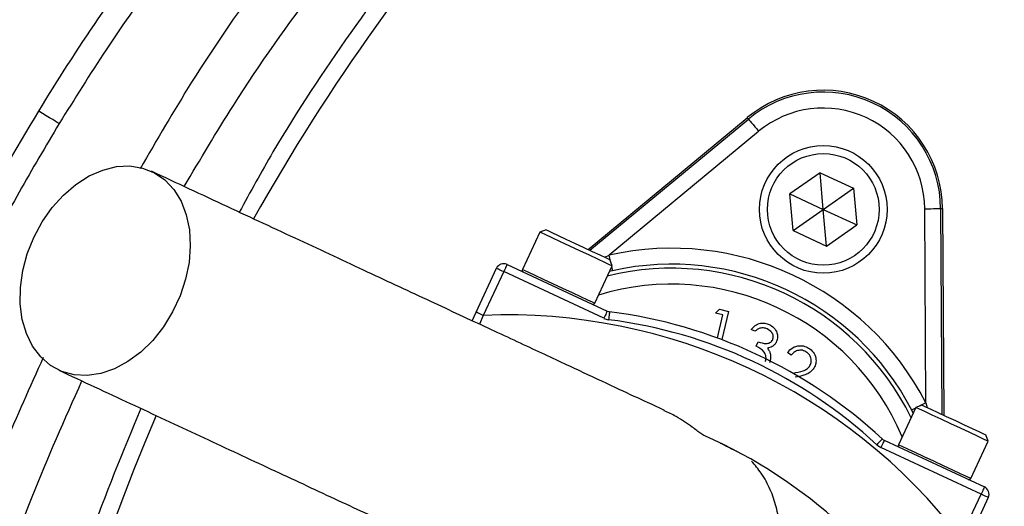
# Model space of a CAD drawing. Header units: millimetres. Extents: x 2629 to 4444, y 1692 to 5472.
# Tile 15 of 22: x 2918 to 3164, y 4737 to 4859. Entities that reach past the tile are written whole.
import ezdxf

# ---------------------------------------------------------------- set-up
doc = ezdxf.new("R2010")
doc.units = ezdxf.units.MM
doc.header["$LTSCALE"] = 2

msp = doc.modelspace()

# ---------------------------------------------------------------- linework, layer by layer
at = {"color": 7, "linetype": 'Continuous', "lineweight": 25}
for p, q in [((3060.13, 4801.37), (3100.02, 4834.4)), ((3060.59, 4801.16), (3100.31, 4834.05)), ((3100.31, 4834.05), (3100.02, 4834.4)), ((3102.86, 4830.97), (3065.39, 4799.95)), ((3118.26, 4820.61), (3110.69, 4815.31)), ((3118.26, 4820.61), (3126.63, 4816.71)), ((3119.06, 4811.41), (3118.26, 4820.61)), ((3111.5, 4806.11), (3110.69, 4815.31)), ((3110.69, 4815.31), (3119.06, 4811.41)), ((3119.06, 4811.41), (3126.63, 4816.71)), ((3126.63, 4816.71), (3127.44, 4807.5)), ((3111.5, 4806.11), (3119.06, 4811.41)), ((3119.87, 4802.2), (3119.06, 4811.41)), ((3119.06, 4811.41), (3127.44, 4807.5)), ((3144.78, 4762.92), (3144.47, 4811.57)), ((3148.47, 4811.6), (3148.8, 4760.03)), ((3148.47, 4811.6), (3148.92, 4811.6)), ((3148.92, 4811.6), (3149.26, 4759.81)), ((3119.87, 4802.2), (3127.44, 4807.5)), ((3048, 4805.71), (3043.64, 4796.37)), ((3049.59, 4806.29), (3048, 4805.71)), ((3048, 4805.7), (3048, 4805.71)), ((3111.5, 4806.11), (3119.87, 4802.2)), ((3039.81, 4797.61), (3064.9, 4785.91)), ((3061.77, 4787.92), (3066.12, 4797.25)), ((3066.12, 4797.25), (3065.54, 4798.85)), ((3032.04, 4785.68), (3037.15, 4796.64)), ((3038.96, 4795.8), (3033.85, 4784.83)), ((3064.05, 4784.1), (3038.96, 4795.8)), ((3066.26, 4796.04), (3065.47, 4795.85)), ((3031.02, 4783.5), (3032.04, 4785.68)), ((3092.08, 4785.4), (3093.04, 4786.38)), ((3093.9, 4784.97), (3092.08, 4785.4)), ((3092.51, 4779.17), (3093.9, 4784.97)), ((3093.04, 4786.38), (3095.33, 4785.83)), ((3095.33, 4785.83), (3093.63, 4778.75)), ((3101.94, 4780.84), (3100.96, 4781.29)), ((3102.24, 4777.13), (3102.76, 4778.24)), ((3111, 4774.88), (3110.08, 4775.56)), ((3111.42, 4770.35), (3111.57, 4770.38)), ((3142.25, 4761.75), (3137.9, 4752.42)), ((3141.58, 4760.32), (3141.23, 4761.08)), ((3143.85, 4762.34), (3142.25, 4761.75)), ((3134.35, 4753.52), (3159.44, 4741.82)), ((3156.03, 4743.97), (3160.38, 4753.3)), ((3160.38, 4753.3), (3159.8, 4754.9)), ((3158.59, 4740.01), (3133.5, 4751.71)), ((3153.48, 4729.05), (3158.59, 4740.01)), ((3160.41, 4739.17), (3155.29, 4728.2))]:
    msp.add_line(p, q, dxfattribs=at)
at = {"color": 8, "linetype": 'Continuous', "lineweight": 25}
for p, q in [((3064.31, 4799.42), (3065.39, 4799.95)), ((3033.85, 4784.83), (3032.93, 4782.61)), ((3144.78, 4762.92), (3145.05, 4761.77))]:
    msp.add_line(p, q, dxfattribs=at)
at = {"color": 7, "linetype": 'Continuous', "lineweight": 25, "flags": 128}
for points in [[(2927.56, 4832.92), (2927.4, 4833.02), (2927.06, 4833.22), (2926.57, 4833.52), (2925.93, 4833.91), (2925.17, 4834.37), (2924.32, 4834.89), (2923.4, 4835.45), (2922.44, 4836.03)], [(3100.31, 4834.05), (3100.36, 4833.99), (3100.51, 4833.8), (3100.75, 4833.52), (3101.07, 4833.13), (3101.46, 4832.67), (3101.89, 4832.14), (3102.37, 4831.57), (3102.86, 4830.97)], [(2921.19, 4804.37), (2923.29, 4808.26), (2925.79, 4811.84), (2928.64, 4815), (2931.76, 4817.67), (2935.07, 4819.78), (2938.48, 4821.28), (2941.91, 4822.12), (2945.27, 4822.29), (2948.47, 4821.78), (2951.42, 4820.6), (2954.05, 4818.78), (2956.3, 4816.37), (2958.1, 4813.44), (2959.41, 4810.06), (2960.19, 4806.31), (2960.42, 4802.3), (2960.1, 4798.12), (2959.24, 4793.89), (2957.86, 4789.72), (2955.99, 4785.7), (2953.68, 4781.96), (2950.99, 4778.58), (2948, 4775.65), (2944.77, 4773.25), (2941.4, 4771.44), (2937.97, 4770.27), (2934.56, 4769.77), (2931.28, 4769.94), (2928.19, 4770.79), (2925.39, 4772.29), (2922.94, 4774.41), (2920.91, 4777.09), (2919.35, 4780.26), (2918.31, 4783.83), (2917.8, 4787.73), (2917.84, 4791.83), (2918.43, 4796.05), (2919.56, 4800.27), (2921.19, 4804.37)], [(3144.47, 4811.57), (3145.24, 4811.58), (3145.98, 4811.58), (3146.67, 4811.59), (3147.27, 4811.59), (3147.77, 4811.59), (3148.14, 4811.59), (3148.38, 4811.6), (3148.47, 4811.6)], [(3066.12, 4797.25), (3066.08, 4797.27), (3065.51, 4797.54), (3064.31, 4798.1), (3062.57, 4798.91), (3060.43, 4799.91), (3058.04, 4801.03), (3055.57, 4802.18), (3053.21, 4803.28), (3051.14, 4804.24), (3049.51, 4805), (3048.44, 4805.5), (3048, 4805.7)], [(3049.59, 4806.29), (3049.6, 4806.28), (3050.01, 4806.09), (3051.03, 4805.62), (3052.59, 4804.89), (3054.54, 4803.98), (3056.74, 4802.95), (3059.01, 4801.89), (3061.16, 4800.89), (3063.02, 4800.02), (3064.44, 4799.36), (3065.3, 4798.96), (3065.54, 4798.85)], [(3039.81, 4797.61), (3039.79, 4797.57), (3039.74, 4797.47), (3039.66, 4797.3), (3039.56, 4797.08), (3039.43, 4796.8), (3039.29, 4796.49), (3039.13, 4796.15), (3038.96, 4795.8)], [(3038.96, 4795.8), (3038.61, 4795.96), (3038.27, 4796.12), (3037.95, 4796.27), (3037.68, 4796.39), (3037.45, 4796.5), (3037.29, 4796.58), (3037.18, 4796.63), (3037.15, 4796.64)], [(3033.85, 4784.83), (3033.49, 4785), (3033.15, 4785.15), (3032.84, 4785.3), (3032.57, 4785.43), (3032.34, 4785.53), (3032.17, 4785.61), (3032.07, 4785.66), (3032.04, 4785.68)], [(3064.9, 4785.91), (3064.88, 4785.87), (3064.83, 4785.77), (3064.76, 4785.6), (3064.65, 4785.38), (3064.52, 4785.1), (3064.38, 4784.79), (3064.22, 4784.45), (3064.05, 4784.1)], [(3065.49, 4785.74), (3065.49, 4785.7), (3065.47, 4785.59), (3065.45, 4785.4), (3065.42, 4785.16), (3065.38, 4784.86), (3065.34, 4784.51), (3065.29, 4784.14), (3065.24, 4783.75)], [(3160.38, 4753.3), (3160.12, 4753.42), (3159.22, 4753.84), (3157.73, 4754.54), (3155.76, 4755.46), (3153.46, 4756.53), (3151.01, 4757.67), (3148.58, 4758.81), (3146.35, 4759.85), (3144.49, 4760.71), (3143.13, 4761.34), (3142.38, 4761.69), (3142.25, 4761.75)], [(3143.85, 4762.34), (3143.98, 4762.27), (3144.71, 4761.93), (3146.01, 4761.33), (3147.79, 4760.5), (3149.89, 4759.52), (3152.15, 4758.47), (3154.38, 4757.42), (3156.4, 4756.48), (3158.06, 4755.71), (3159.21, 4755.17), (3159.76, 4754.92), (3159.8, 4754.9)], [(3133.83, 4753.87), (3133.81, 4753.84), (3133.73, 4753.76), (3133.61, 4753.62), (3133.44, 4753.44), (3133.23, 4753.22), (3133, 4752.96), (3132.74, 4752.69), (3132.48, 4752.4)], [(3134.35, 4753.52), (3134.33, 4753.49), (3134.28, 4753.39), (3134.21, 4753.22), (3134.1, 4752.99), (3133.97, 4752.72), (3133.83, 4752.41), (3133.67, 4752.07), (3133.5, 4751.71)], [(3159.44, 4741.82), (3159.42, 4741.79), (3159.38, 4741.69), (3159.3, 4741.52), (3159.19, 4741.29), (3159.06, 4741.02), (3158.92, 4740.71), (3158.76, 4740.37), (3158.59, 4740.01)], [(3160.41, 4739.17), (3160.37, 4739.18), (3160.27, 4739.23), (3160.1, 4739.31), (3159.88, 4739.41), (3159.6, 4739.54), (3159.29, 4739.69), (3158.95, 4739.85), (3158.59, 4740.01)]]:
    msp.add_lwpolyline(points, dxfattribs=at)
at = {"color": 8, "linetype": 'Continuous', "lineweight": 25, "flags": 128}
for points in [[(3065.79, 4798.18), (3065.72, 4798.47), (3065.56, 4799.19), (3065.39, 4799.95)], [(3066.26, 4796.04), (3066.24, 4796.13), (3066.19, 4796.36), (3066.11, 4796.72), (3066.03, 4797.07)], [(3043.64, 4796.37), (3043.65, 4796.37), (3044.08, 4796.17), (3045.16, 4795.67), (3046.79, 4794.91), (3048.86, 4793.94), (3051.22, 4792.84), (3053.68, 4791.69), (3056.08, 4790.57), (3058.22, 4789.57), (3059.96, 4788.76), (3061.16, 4788.21), (3061.73, 4787.94), (3061.77, 4787.92)], [(3144.78, 4762.92), (3144.1, 4762.57), (3143.44, 4762.23), (3143.18, 4762.09)], [(3142.16, 4761.57), (3141.85, 4761.4), (3141.52, 4761.23), (3141.31, 4761.12), (3141.23, 4761.08)], [(3137.9, 4752.42), (3138.03, 4752.36), (3138.78, 4752.01), (3140.13, 4751.38), (3141.99, 4750.51), (3144.22, 4749.47), (3146.66, 4748.34), (3149.11, 4747.19), (3151.41, 4746.12), (3153.37, 4745.2), (3154.86, 4744.51), (3155.77, 4744.09), (3156.03, 4743.97)]]:
    msp.add_lwpolyline(points, dxfattribs=at)
at = {"color": 7, "linetype": 'Continuous', "lineweight": 25}
for radius in [16, 14]:
    msp.add_circle((3119.06, 4811.41), radius, dxfattribs=at)
for centre, radius, start, end in [((3405.79, 4542.34), 693, 1.57108, 178.42892), ((3434.94, 4551.54), 526, 125.6711, 150.6903), ((3119.06, 4811.41), 29.86, 0.3695, 129.6305), ((3119.06, 4811.41), 29.41, 0.3695, 129.6305), ((3119.06, 4811.41), 25.41, 0.3695, 129.6305), ((3081.03, 4729.84), 71.83, 27.427, 102.573), ((3038.96, 4795.8), 2, 65, 155), ((3081.03, 4729.84), 67.83, 27.427, 102.573), ((3044.1, 4796.16), 0.5, 155, 245), ((3061.32, 4788.13), 0.5, 245, 335), ((3405.79, 4542.34), 250, 99.2069, 180), ((3039.89, 4641.63), 143.33, 37.5829, 92.4171), ((3065.74, 4787.72), 2, 245, 262.8003), ((3050.04, 4663.38), 123.33, 47.1997, 82.8003), ((3405.79, 4542.34), 248, 99.2818, 180), ((3065.74, 4787.72), 4, 245, 262.8003), ((3050.04, 4663.38), 121.33, 47.1997, 82.8003), ((3434.94, 4551.54), 526, 156.6871, 206.8749), ((3039.89, 4641.63), 123.33, 47.1997, 66.3645), ((3135.19, 4755.34), 2, 227.1997, 245), ((3135.19, 4755.34), 4, 227.1997, 245), ((3138.35, 4752.21), 0.5, 155, 245), ((3155.57, 4744.18), 0.5, 245, 335), ((3158.59, 4740.01), 2, 335, 65)]:
    msp.add_arc(centre, radius, start, end, dxfattribs=at)
at = {"color": 8, "linetype": 'Continuous', "lineweight": 25}
for radius, start, end in [(66.81, 26.0524, 103.9476), (62.81, 23.0383, 106.9617)]:
    msp.add_arc((3081.03, 4729.84), radius, start, end, dxfattribs=at)
at = {"color": 7, "linetype": 'Continuous', "lineweight": 25}
for points, knots in [([(3405.17, 5467.22), (3364.23, 5462.98), (3323.48, 5456), (3263.09, 5441.4), (3243.09, 5435.85), (3203.39, 5423.36), (3183.73, 5416.41), (3125.85, 5393.48), (3088.57, 5375.43), (3017.16, 5334.23), (2983.05, 5311.08), (2918.44, 5259.97), (2887.93, 5231.99), (2831.16, 5171.7), (2804.91, 5139.43), (2757.48, 5071.38), (2736.29, 5035.61), (2699.39, 4961.58), (2683.71, 4923.35), (2658.11, 4845.1), (2648.17, 4805.07), (2634.17, 4723.72), (2630.12, 4682.42), (2628.87, 4630.43), (2628.8, 4620), (2629.12, 4599.17), (2629.5, 4588.79), (2631.31, 4557.75), (2633.4, 4537.2), (2642.25, 4476.14), (2651.57, 4436.22), (2689.14, 4320.05), (2727.03, 4247.37), (2801.42, 4149.74), (2829.11, 4119.12), (2889.36, 4062.89), (2921.94, 4037.3), (2956.47, 4014.74)], [0, 0, 0, 0, 0.0625, 0.0625, 0.09375, 0.09375, 0.125, 0.125, 0.1875, 0.1875, 0.25, 0.25, 0.3125, 0.3125, 0.375, 0.375, 0.4375, 0.4375, 0.5, 0.5, 0.5625, 0.5625, 0.625, 0.625, 0.640625, 0.640625, 0.65625, 0.65625, 0.6875, 0.6875, 0.75, 0.75, 0.875, 0.875, 0.9375, 0.9375, 1, 1, 1, 1]), ([(3405.27, 5466.18), (3389.08, 5464.25), (3359.84, 5460.78), (3317.91, 5453.15), (3279.41, 5444.59), (3241.3, 5434.33), (3203.69, 5422.43), (3168.78, 5409.63), (3136.54, 5396.22), (3106.86, 5382.52), (3077.74, 5367.68), (3049.21, 5351.74), (3021.32, 5334.7), (2994.1, 5316.61), (2967.6, 5297.47), (2941.87, 5277.32), (2913.29, 5253.12), (2882.4, 5224.33), (2849.84, 5190.45), (2819.22, 5154.85), (2790.66, 5117.64), (2764.22, 5078.93), (2739.95, 5038.82), (2717.95, 4997.43), (2698.26, 4954.89), (2680.94, 4911.33), (2666.08, 4866.87), (2653.71, 4821.65), (2644.67, 4779.68), (2638.33, 4741.23), (2633.7, 4703.5), (2630.55, 4662.61), (2629.49, 4618.64), (2630.89, 4575.96), (2634.68, 4534.73), (2640.54, 4495.04), (2648.6, 4455.73), (2658.82, 4416.94), (2671.16, 4378.76), (2685.56, 4341.41), (2701.99, 4304.98), (2720.37, 4269.59), (2740.68, 4235.27), (2762.87, 4202.14), (2786.85, 4170.28), (2812.18, 4140.21), (2838.71, 4111.96), (2866.29, 4085.48), (2895.28, 4060.53), (2922.9, 4038.89), (2941.36, 4026.36), (2949.28, 4020.99)], [0, 0, 0, 0, 0.024886, 0.044924, 0.064991, 0.085066, 0.105129, 0.125163, 0.141782, 0.158408, 0.175027, 0.191645, 0.20827, 0.224889, 0.241508, 0.258134, 0.274753, 0.298636, 0.322538, 0.346421, 0.370247, 0.394092, 0.417918, 0.441744, 0.465588, 0.489413, 0.513239, 0.537084, 0.56091, 0.578723, 0.596537, 0.618897, 0.641273, 0.663628, 0.684019, 0.704427, 0.724819, 0.74521, 0.765617, 0.786008, 0.806277, 0.826562, 0.846831, 0.867099, 0.887383, 0.907651, 0.927056, 0.946502, 0.96596, 0.985404, 1, 1, 1, 1]), ([(2918.86, 4049.3), (2915.96, 4051.42), (2902.17, 4061.51), (2878.88, 4081.42), (2849.12, 4108.96), (2821.05, 4138.24), (2794.67, 4168.96), (2770.1, 4201.05), (2747.43, 4234.48), (2726.69, 4269.19), (2707.9, 4305.06), (2691.13, 4341.92), (2676.47, 4379.6), (2664, 4417.92), (2653.8, 4456.82), (2645.84, 4496.23), (2640.06, 4536.08), (2636.44, 4576.18), (2634.96, 4616.37), (2635.64, 4656.81), (2638.41, 4697.45), (2643.17, 4738.25), (2649.92, 4778.81), (2658.62, 4819), (2669.25, 4858.68), (2682.42, 4899.71), (2698.52, 4941.94), (2717.86, 4985.16), (2739.6, 5027.3), (2763.66, 5068.16), (2789.91, 5107.56), (2818.29, 5145.34), (2848.8, 5181.41), (2881.32, 5215.76), (2915.75, 5248.3), (2951.93, 5278.88), (2989.71, 5307.35), (3028.82, 5333.49), (3069.17, 5357.26), (3110.6, 5378.69), (3152.18, 5397.37), (3193.75, 5413.42), (3235.11, 5427.04), (3277.15, 5438.65), (3319.69, 5448.19), (3362.58, 5455.84), (3391.4, 5459.24), (3405.79, 5460.94)], [0, 0, 0, 0, 0.005629, 0.026809, 0.048024, 0.06924, 0.090423, 0.111538, 0.132619, 0.153767, 0.174949, 0.196132, 0.217281, 0.238362, 0.259327, 0.280352, 0.301412, 0.322477, 0.343513, 0.364485, 0.385918, 0.407402, 0.428911, 0.450421, 0.471904, 0.493337, 0.518022, 0.542785, 0.567587, 0.592389, 0.617152, 0.641836, 0.6665, 0.691241, 0.716021, 0.740801, 0.765541, 0.790204, 0.814584, 0.838982, 0.863362, 0.886087, 0.908864, 0.931671, 0.954482, 0.977268, 1, 1, 1, 1]), ([(3350.48, 5081.83), (3340.19, 5080.42), (3319.6, 5077.6), (3289.13, 5071.01), (3259.04, 5062.96), (3227.88, 5053.13), (3195.8, 5041.13), (3163.22, 5026.31), (3131.71, 5009.36), (3101.56, 4990.34), (3073.33, 4969.57), (3047.14, 4947.15), (3022.9, 4923.32), (3000.31, 4897.98), (2979.52, 4871.28), (2961.9, 4845.83), (2952.06, 4828.86), (2947.84, 4821.58)], [0, 0, 0, 0, 0.061908, 0.123918, 0.185972, 0.247942, 0.319255, 0.390836, 0.462487, 0.534029, 0.60531, 0.673782, 0.742475, 0.811266, 0.880006, 0.948518, 1, 1, 1, 1]), ([(2922.44, 4836.03), (2932, 4851.76), (2942.33, 4866.94), (2959.01, 4888.85), (2964.76, 4896.02), (2976.66, 4910.07), (2982.77, 4916.91), (3001.56, 4936.86), (3014.7, 4949.44), (3042.18, 4973.15), (3056.53, 4984.29), (3078.96, 4999.91), (3086.59, 5004.93), (3098.27, 5012.18), (3102.21, 5014.56), (3110.15, 5019.21), (3114.14, 5021.48), (3134.22, 5032.54), (3150.62, 5040.48), (3184.08, 5054.61), (3201.15, 5060.79), (3227.24, 5068.75), (3236.02, 5071.18), (3253.75, 5075.6), (3262.7, 5077.58), (3271.74, 5079.34)], [0, 0, 0, 0, 0.125, 0.125, 0.1875, 0.1875, 0.25, 0.25, 0.375, 0.375, 0.5, 0.5, 0.5625, 0.5625, 0.59375, 0.59375, 0.625, 0.625, 0.75, 0.75, 0.875, 0.875, 0.9375, 0.9375, 1, 1, 1, 1]), ([(3272.89, 5073.45), (3261.46, 5070.99), (3238.58, 5066.06), (3204.95, 5055.74), (3172, 5043.36), (3140, 5028.79), (3109.1, 5012.12), (3079.42, 4993.34), (3051.04, 4972.57), (3024.08, 4949.93), (2998.72, 4925.57), (2980.28, 4905.27), (2965.17, 4887.04), (2952.97, 4871.19), (2939.54, 4852.12), (2931.43, 4839.13), (2927.56, 4832.92)], [0, 0, 0, 0, 0.080899, 0.162075, 0.243341, 0.324512, 0.405407, 0.486315, 0.567501, 0.64878, 0.729965, 0.810873, 0.838537, 0.893937, 0.949336, 1, 1, 1, 1]), ([(2958.91, 4817.13), (2962.93, 4823.96), (2973.2, 4841.4), (2992.19, 4867.97), (3015.46, 4896.85), (3040.79, 4924.08), (3067.93, 4949.62), (3096.82, 4973.31), (3127.29, 4995.08), (3159.22, 5014.79), (3192.44, 5032.4), (3226.84, 5047.74), (3262.19, 5060.98), (3286.43, 5067.82), (3298.55, 5071.24)], [0, 0, 0, 0, 0.055365, 0.14124, 0.227117, 0.312992, 0.398869, 0.484744, 0.570621, 0.656496, 0.742373, 0.828248, 0.914123, 1, 1, 1, 1]), ([(3125.83, 4982.17), (3116.3, 4975.05), (3097.22, 4960.79), (3070.48, 4936.97), (3045.26, 4911.53), (3021.81, 4884.48), (3000.37, 4855.9), (2983.94, 4831.27), (2975.46, 4815.76), (2972.69, 4810.7)], [0, 0, 0, 0, 0.1539047, 0.3083341, 0.4629435, 0.6173772, 0.7712857, 0.9253102, 1, 1, 1, 1]), ([(3283.79, 3989.48), (3261.76, 3994.36), (3240.17, 4000.52), (3208.42, 4011.66), (3197.94, 4015.68), (3182.38, 4022.21), (3177.22, 4024.46), (3166.96, 4029.13), (3161.87, 4031.54), (3136.66, 4043.92), (3117.26, 4054.94), (3079.93, 4079.13), (3062, 4092.31), (3036.23, 4113.72), (3027.82, 4121.13), (3015.5, 4132.66), (3011.43, 4136.58), (3003.45, 4144.51), (2999.53, 4148.52), (2980.26, 4168.85), (2965.91, 4185.91), (2939.32, 4221.56), (2927.08, 4240.16), (2913.11, 4264.39), (2910.39, 4269.29), (2905.07, 4279.18), (2902.48, 4284.18), (2894.92, 4299.31), (2890.21, 4309.5), (2877.02, 4340.34), (2869.5, 4361.29), (2856.95, 4403.96), (2851.92, 4425.68), (2847.24, 4453.32), (2846.39, 4458.87), (2845.22, 4467.24), (2844.86, 4470.03), (2844.16, 4475.63), (2843.84, 4478.42), (2842.32, 4492.41), (2841.44, 4503.61), (2839.8, 4537.24), (2840.04, 4559.68), (2842.02, 4587.79), (2842.51, 4593.41), (2843.63, 4604.59), (2844.28, 4610.17), (2846.46, 4626.83), (2848.24, 4637.85), (2854.53, 4670.69), (2860, 4692.27), (2870.14, 4724.17), (2873.83, 4734.72), (2879.87, 4750.43), (2881.96, 4755.65), (2886.32, 4766.04), (2888.57, 4771.21), (2900.22, 4796.85), (2910.73, 4816.75), (2922.44, 4836.03)], [0, 0, 0, 0, 0.0625, 0.0625, 0.09375, 0.09375, 0.109375, 0.109375, 0.125, 0.125, 0.1875, 0.1875, 0.25, 0.25, 0.28125, 0.28125, 0.296875, 0.296875, 0.3125, 0.3125, 0.375, 0.375, 0.4375, 0.4375, 0.453125, 0.453125, 0.46875, 0.46875, 0.5, 0.5, 0.5625, 0.5625, 0.625, 0.625, 0.640625, 0.640625, 0.648437, 0.648437, 0.65625, 0.65625, 0.6875, 0.6875, 0.75, 0.75, 0.765625, 0.765625, 0.78125, 0.78125, 0.8125, 0.8125, 0.875, 0.875, 0.90625, 0.90625, 0.921875, 0.921875, 0.9375, 0.9375, 1, 1, 1, 1]), ([(2927.56, 4832.92), (2924.17, 4827.22), (2917.41, 4815.82), (2908.02, 4798.24), (2899.21, 4780.34), (2889.7, 4759.11), (2879.93, 4734.43), (2870.45, 4706.17), (2862.42, 4677.19), (2855.91, 4647.55), (2850.98, 4617.35), (2847.76, 4587.44), (2846.17, 4557.94), (2846.12, 4528.82), (2847.58, 4499.63), (2850.64, 4469.88), (2855.4, 4439.75), (2861.93, 4409.37), (2870.22, 4379.1), (2880.3, 4349.06), (2892.18, 4319.37), (2905.6, 4290.67), (2920.48, 4263.04), (2936.7, 4236.53), (2954.54, 4210.72), (2973.99, 4185.71), (2995.02, 4161.62), (3017.19, 4138.98), (3040.37, 4117.83), (3064.46, 4098.19), (3089.83, 4079.69), (3116.52, 4062.65), (3136.64, 4050.85), (3148, 4045.3), (3149.78, 4044.44)], [0, 0, 0, 0, 0.021642, 0.043284, 0.065035, 0.086787, 0.11921, 0.151655, 0.184077, 0.217365, 0.250679, 0.283967, 0.31553, 0.347092, 0.379001, 0.410909, 0.444709, 0.478535, 0.512336, 0.547119, 0.58193, 0.616713, 0.650512, 0.684338, 0.718137, 0.752918, 0.787726, 0.822507, 0.856312, 0.890142, 0.923947, 0.958735, 0.993552, 1, 1, 1, 1]), ([(3079.25, 4761.01), (3077.91, 4761.64), (3074.84, 4763.07), (3068.03, 4766.24), (3058.91, 4770.5), (3047.85, 4775.66), (3035.03, 4781.63), (3020.6, 4788.36), (3004.74, 4795.76), (2987.65, 4803.72), (2969.51, 4812.18), (2957.05, 4817.99), (2950.71, 4820.95)], [0, 0, 0, 0, 0.067588, 0.154393, 0.245578, 0.341085, 0.440586, 0.544166, 0.65194, 0.763818, 0.879821, 1, 1, 1, 1]), ([(3100.96, 4781.29), (3101.28, 4781.65), (3101.92, 4782.37), (3103.18, 4782.91), (3104.43, 4782.97), (3105.14, 4782.7), (3105.5, 4782.57)], [0, 0, 0, 0, 0.2802896, 0.5596786, 0.779746, 1, 1, 1, 1]), ([(3105.5, 4782.57), (3105.92, 4782.32), (3106.75, 4781.81), (3107.48, 4780.62), (3107.71, 4779.36), (3107.47, 4778.63), (3107.36, 4778.27)], [0, 0, 0, 0, 0.280087, 0.559869, 0.780098, 1, 1, 1, 1]), ([(3104.99, 4781.45), (3104.7, 4781.56), (3104.11, 4781.78), (3102.96, 4781.65), (3102.32, 4781.15), (3101.94, 4780.84)], [0, 0, 0, 0, 0.280634, 0.56036, 1, 1, 1, 1]), ([(3106.38, 4778.72), (3106.46, 4779.03), (3106.62, 4779.66), (3106.11, 4780.75), (3105.41, 4781.19), (3104.99, 4781.45)], [0, 0, 0, 0, 0.278858, 0.56005, 1, 1, 1, 1]), ([(3102.76, 4778.24), (3103.4, 4778.01), (3104.37, 4777.67), (3105.56, 4777.89), (3106.12, 4778.29), (3106.3, 4778.58), (3106.38, 4778.72)], [0, 0, 0, 0, 0.499393, 0.749024, 0.874538, 1, 1, 1, 1]), ([(3107.36, 4778.27), (3107.22, 4778.02), (3106.95, 4777.54), (3106.17, 4776.88), (3105.47, 4776.72), (3105.04, 4776.62)], [0, 0, 0, 0, 0.280507, 0.560794, 1, 1, 1, 1]), ([(3104.52, 4773.27), (3104.59, 4773.47), (3104.73, 4773.86), (3104.72, 4774.7), (3104.14, 4776.11), (3103, 4776.72), (3102.24, 4777.13)], [0, 0, 0, 0, 0.125582, 0.251208, 0.500631, 1, 1, 1, 1]), ([(3105.04, 4776.62), (3105.23, 4776.37), (3105.57, 4775.92), (3105.72, 4775.38), (3105.79, 4775.14)], [0, 0, 0, 0, 0.5598423, 1, 1, 1, 1]), ([(3105.79, 4775.14), (3105.84, 4774.71), (3105.94, 4773.94), (3105.66, 4773.22), (3105.54, 4772.91)], [0, 0, 0, 0, 0.559419, 1, 1, 1, 1]), ([(3110.08, 4775.56), (3110.49, 4775.99), (3111.31, 4776.86), (3112.95, 4777.31), (3114.49, 4777.18), (3115.29, 4776.69), (3115.69, 4776.44)], [0, 0, 0, 0, 0.280038, 0.559507, 0.779645, 1, 1, 1, 1]), ([(3114.96, 4775.57), (3114.59, 4775.78), (3113.86, 4776.2), (3112.64, 4776.09), (3111.68, 4775.59), (3111.23, 4775.11), (3111, 4774.88)], [0, 0, 0, 0, 0.279443, 0.558563, 0.779019, 1, 1, 1, 1]), ([(3115.58, 4772.04), (3115.76, 4772.37), (3116.12, 4773.03), (3116.02, 4774.1), (3115.63, 4774.99), (3115.18, 4775.37), (3114.96, 4775.57)], [0, 0, 0, 0, 0.279126, 0.559042, 0.779432, 1, 1, 1, 1]), ([(3115.69, 4776.44), (3116.09, 4776.08), (3116.9, 4775.36), (3117.3, 4773.86), (3117.19, 4772.46), (3116.75, 4771.74), (3116.53, 4771.37)], [0, 0, 0, 0, 0.279978, 0.559308, 0.779652, 1, 1, 1, 1]), ([(2923.56, 4774.26), (2920.22, 4766.85), (2912.17, 4749.03), (2901.73, 4719.95), (2891.66, 4686.13), (2883.77, 4650.55), (2878.21, 4613.31), (2875.27, 4575.75), (2874.96, 4538.13), (2877.29, 4500.8), (2882.26, 4463.89), (2889.73, 4427.48), (2899.67, 4391.59), (2912.1, 4356.48), (2924.97, 4326.2), (2934.51, 4308.08), (2938.26, 4300.95)], [0, 0, 0, 0, 0.049519, 0.119096, 0.188479, 0.26507, 0.341929, 0.418881, 0.495743, 0.572336, 0.647905, 0.72373, 0.799637, 0.875454, 0.951017, 1, 1, 1, 1]), ([(2927.46, 4771.1), (2933.45, 4768.31), (2945.32, 4762.78), (2962.79, 4754.63), (2979.62, 4746.79), (2995.61, 4739.33), (3010.52, 4732.38), (3024.07, 4726.05), (3035.54, 4720.71), (3044.8, 4716.39), (3051.55, 4713.24), (3054.6, 4711.82), (3055.93, 4711.2)], [0, 0, 0, 0, 0.113512, 0.2252, 0.335105, 0.443266, 0.549589, 0.654173, 0.757142, 0.845616, 0.932496, 1, 1, 1, 1]), ([(3111.57, 4770.38), (3112.39, 4770.52), (3113.52, 4770.73), (3114.92, 4771.31), (3115.36, 4771.8), (3115.58, 4772.04)], [0, 0, 0, 0, 0.560688, 0.780476, 1, 1, 1, 1]), ([(3116.53, 4771.37), (3116.21, 4771.02), (3115.57, 4770.31), (3113.95, 4769.71), (3112.77, 4769.47), (3112.05, 4769.32)], [0, 0, 0, 0, 0.279326, 0.559182, 1, 1, 1, 1]), ([(2945.85, 4304.49), (2944.32, 4307.24), (2936.83, 4320.74), (2925.65, 4346.09), (2912.49, 4380.39), (2901.94, 4415.56), (2893.82, 4451.31), (2888.24, 4487.52), (2885.2, 4524), (2884.72, 4560.6), (2886.8, 4597.15), (2891.44, 4633.48), (2898.59, 4669.43), (2908.3, 4704.8), (2919.68, 4737.94), (2928.97, 4758.77), (2933.26, 4768.4)], [0, 0, 0, 0, 0.019508, 0.095754, 0.171998, 0.248244, 0.324488, 0.400734, 0.476978, 0.553224, 0.629468, 0.705714, 0.781958, 0.858204, 0.934448, 1, 1, 1, 1]), ([(2948.02, 4761.52), (2943.55, 4750.69), (2934.56, 4728.85), (2923.86, 4694.94), (2915.31, 4660.19), (2909.14, 4624.87), (2905.33, 4589.18), (2903.91, 4553.36), (2904.89, 4517.56), (2908.35, 4481.92), (2914.21, 4446.52), (2922.4, 4411.55), (2932.93, 4377.26), (2945.55, 4343.75), (2955.84, 4322.28), (2960.99, 4311.55)], [0, 0, 0, 0, 0.075598, 0.152409, 0.229292, 0.306438, 0.383673, 0.46082, 0.537704, 0.61464, 0.691838, 0.769125, 0.846324, 0.923262, 1, 1, 1, 1]), ([(3089.34, 4754.61), (3089.05, 4754.79), (3088.39, 4755.19), (3085.97, 4757.03), (3082.89, 4759.25), (3080.21, 4760.46), (3079.2, 4760.91)], [0, 0, 0, 0, 0.19049, 0.439323, 0.789273, 1, 1, 1, 1]), ([(3093.19, 4752.84), (3093.41, 4752.74), (3095.15, 4751.94), (3096.41, 4751.25), (3097.5, 4750.68), (3097.66, 4750.59)], [0, 0, 0, 0, 0.108412, 0.870313, 1, 1, 1, 1]), ([(3079.7, 4702.56), (3081.23, 4702.58), (3084.28, 4702.62), (3088.81, 4703.66), (3093.1, 4705.39), (3097.08, 4707.85), (3100.56, 4710.92), (3103.5, 4714.56), (3105.76, 4718.6), (3107.33, 4723), (3108.13, 4727.57), (3108.15, 4732.24), (3107.4, 4736.81), (3105.86, 4741.22), (3103.79, 4745.12), (3101.94, 4747.31), (3101.1, 4748.3)], [0, 0, 0, 0, 0.071324, 0.1427, 0.216148, 0.287488, 0.360898, 0.4322, 0.50557, 0.576847, 0.650192, 0.72147, 0.794814, 0.866117, 0.939485, 1, 1, 1, 1])]:
    msp.add_open_spline(points, degree=3, knots=knots, dxfattribs=at)
at = {"color": 8, "linetype": 'Continuous', "lineweight": 25}
msp.add_open_spline([(2859.16, 4116.39), (2851.64, 4123.63), (2835.11, 4139.55), (2811.28, 4165.82), (2787.47, 4194.74), (2765.35, 4224.87), (2745.04, 4255.88), (2726.54, 4287.7), (2709.85, 4320.23), (2694.87, 4353.62), (2681.55, 4388.03), (2669.94, 4423.42), (2660.13, 4459.72), (2652.23, 4496.64), (2646.29, 4534.09), (2642.35, 4572), (2640.46, 4610.26), (2640.61, 4650.1), (2642.73, 4691.32), (2647.1, 4733.72), (2653.62, 4775.76), (2662.26, 4817.35), (2672.99, 4858.42), (2685.82, 4898.9), (2700.71, 4938.72), (2717.93, 4978.41), (2737.55, 5017.84), (2759.62, 5056.82), (2783.77, 5094.62), (2809.94, 5131.07), (2838.03, 5166.06), (2867.48, 5198.97), (2898.09, 5229.78), (2929.67, 5258.49), (2962.63, 5285.52), (2996.9, 5310.81), (3032.41, 5334.33), (3069.12, 5356.04), (3106.95, 5375.9), (3146.45, 5394.14), (3187.61, 5410.6), (3230.29, 5425.04), (3273.6, 5437.36), (3317.35, 5447.47), (3361.4, 5455.56), (3391, 5459.13), (3405.79, 5460.91)], degree=3, knots=[0, 0, 0, 0, 0.017302, 0.038037, 0.058726, 0.079357, 0.099936, 0.120118, 0.140293, 0.160479, 0.180696, 0.201376, 0.222122, 0.242945, 0.263859, 0.284878, 0.306018, 0.32724, 0.350809, 0.374315, 0.397774, 0.421196, 0.444598, 0.468004, 0.491434, 0.514912, 0.539565, 0.564262, 0.588986, 0.613722, 0.638457, 0.663177, 0.686743, 0.710267, 0.733753, 0.757223, 0.780701, 0.804207, 0.827759, 0.851369, 0.87618, 0.90107, 0.925907, 0.950666, 0.97536, 1, 1, 1, 1], dxfattribs=at)

doc.saveas('drawing.dxf')
